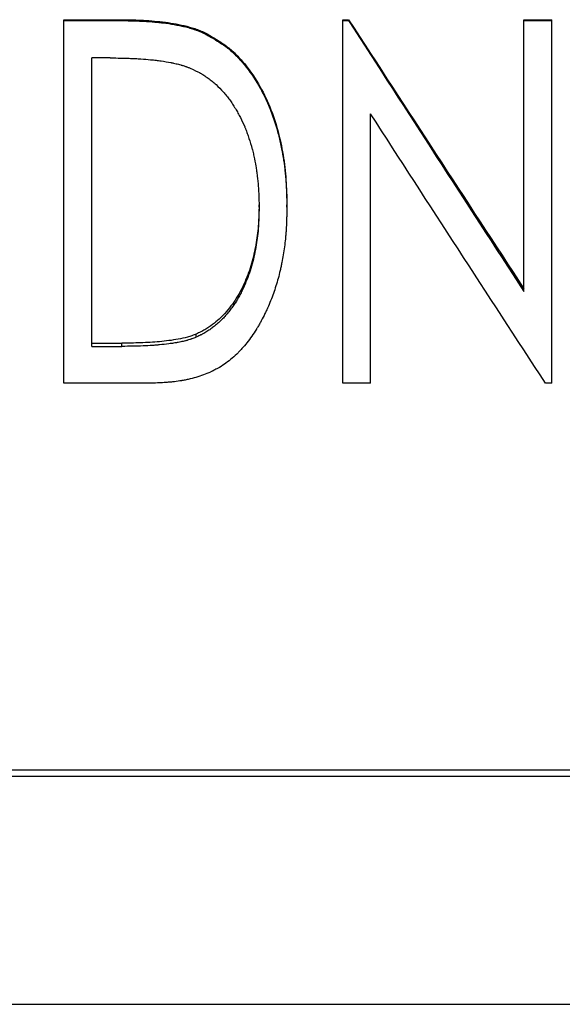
# Model space of a CAD drawing. Header units: millimetres. Extents: x -155 to 245, y -93 to 128.
# Tile 3 of 21: x -25 to -11, y -27 to -3. Entities that reach past the tile are written whole.
import ezdxf

# ---------------------------------------------------------------- set-up
doc = ezdxf.new("R2010")
doc.units = ezdxf.units.MM

msp = doc.modelspace()

# ---------------------------------------------------------------- linework, layer by layer
at = {"color": 7, "linetype": 'Continuous', "lineweight": 25}
for p, q in [((-23.654, -12.026), (-23.654, -2.999)), ((-23.654, -2.999), (-22.291, -2.999)), ((-23.654, -3.021), (-22.291, -3.021)), ((-22.291, -3.021), (-22.291, -2.999)), ((-16.731, -12.026), (-16.731, -2.999)), ((-16.731, -2.999), (-16.585, -2.999)), ((-16.731, -3.021), (-16.585, -3.021)), ((-16.585, -3.021), (-16.585, -2.999)), ((-12.231, -9.75), (-12.231, -2.999)), ((-12.231, -2.999), (-11.538, -2.999)), ((-12.231, -3.021), (-11.538, -3.021)), ((-11.538, -12.026), (-11.538, -2.999)), ((-20.149, -3.347), (-20.149, -3.323)), ((-22.962, -11.109), (-22.962, -3.949)), ((-22.507, -3.949), (-22.962, -3.949)), ((-16.038, -12.026), (-16.038, -5.337)), ((-18.808, -7.651), (-18.808, -7.597)), ((-18.115, -7.653), (-18.115, -7.598)), ((-20.365, -10.882), (-20.365, -10.804)), ((-22.962, -11.03), (-22.217, -11.03)), ((-22.962, -11.109), (-22.217, -11.109)), ((-22.217, -11.109), (-22.217, -11.03)), ((-21.562, -12.026), (-23.654, -12.026)), ((-16.038, -12.026), (-16.731, -12.026)), ((-11.538, -12.026), (-11.695, -12.026)), ((19, -21.634), (-35, -21.634)), ((19, -21.79), (-35, -21.79)), ((-35, -27.445), (19, -27.445))]:
    msp.add_line(p, q, dxfattribs=at)
for points, knots in [([(-22.291, -2.999), (-22.192, -3), (-22.011, -3.002), (-21.647, -3.013), (-21.201, -3.048), (-20.751, -3.12), (-20.444, -3.204), (-20.274, -3.268), (-20.191, -3.305), (-20.149, -3.323)], [0, 0, 0, 0, 0.135388, 0.250057, 0.500059, 0.749993, 0.874984, 0.937487, 1, 1, 1, 1]), ([(-22.291, -3.021), (-22.17, -3.022), (-22.071, -3.023), (-21.977, -3.025), (-21.959, -3.025), (-21.939, -3.026), (-21.935, -3.026), (-21.927, -3.026), (-21.921, -3.026), (-21.904, -3.027), (-21.893, -3.027), (-21.859, -3.028), (-21.836, -3.029), (-21.802, -3.031), (-21.79, -3.031), (-21.774, -3.032), (-21.768, -3.032), (-21.757, -3.032), (-21.752, -3.033), (-21.646, -3.038), (-21.552, -3.043), (-21.416, -3.054), (-21.371, -3.059), (-21.307, -3.065), (-21.285, -3.067), (-21.254, -3.071), (-21.243, -3.072), (-21.228, -3.074), (-21.222, -3.075), (-21.215, -3.075), (-21.212, -3.076), (-21.207, -3.076), (-21.205, -3.077), (-21.098, -3.09), (-21.001, -3.104), (-20.867, -3.127), (-20.824, -3.135), (-20.762, -3.148), (-20.742, -3.152), (-20.712, -3.158), (-20.703, -3.161), (-20.688, -3.164), (-20.683, -3.165), (-20.676, -3.167), (-20.674, -3.167), (-20.669, -3.168), (-20.667, -3.169), (-20.616, -3.181), (-20.57, -3.193), (-20.505, -3.212), (-20.483, -3.218), (-20.452, -3.228), (-20.442, -3.231), (-20.422, -3.238), (-20.412, -3.241), (-20.381, -3.251), (-20.359, -3.259), (-20.327, -3.271), (-20.317, -3.275), (-20.301, -3.282), (-20.295, -3.284), (-20.287, -3.287), (-20.285, -3.288), (-20.279, -3.29), (-20.276, -3.292), (-20.246, -3.304), (-20.204, -3.322), (-20.149, -3.347)], [0, 0, 0, 0, 0.125, 0.125, 0.15625, 0.15625, 0.164062, 0.164062, 0.171875, 0.171875, 0.1875, 0.1875, 0.21875, 0.21875, 0.234375, 0.234375, 0.242188, 0.242188, 0.25, 0.25, 0.375, 0.375, 0.4375, 0.4375, 0.46875, 0.46875, 0.484375, 0.484375, 0.492188, 0.492188, 0.496094, 0.496094, 0.5, 0.5, 0.625, 0.625, 0.6875, 0.6875, 0.71875, 0.71875, 0.734375, 0.734375, 0.742188, 0.742188, 0.746094, 0.746094, 0.75, 0.75, 0.8125, 0.8125, 0.84375, 0.84375, 0.859375, 0.859375, 0.875, 0.875, 0.90625, 0.90625, 0.921875, 0.921875, 0.929688, 0.929688, 0.933594, 0.933594, 0.9375, 0.9375, 1, 1, 1, 1]), ([(-20.149, -3.323), (-20.058, -3.375), (-19.877, -3.478), (-19.618, -3.647), (-19.381, -3.852), (-19.105, -4.157), (-18.806, -4.59), (-18.441, -5.339), (-18.225, -6.154), (-18.142, -6.874), (-18.123, -7.288), (-18.118, -7.495), (-18.115, -7.598)], [0, 0, 0, 0, 0.062756, 0.125158, 0.18545, 0.250227, 0.372397, 0.500355, 0.750017, 0.874991, 0.937476, 1, 1, 1, 1]), ([(-20.149, -3.347), (-20.088, -3.382), (-20.036, -3.413), (-19.968, -3.452), (-19.947, -3.465), (-19.919, -3.481), (-19.91, -3.487), (-19.898, -3.494), (-19.894, -3.497), (-19.888, -3.5), (-19.886, -3.502), (-19.883, -3.503), (-19.882, -3.504), (-19.88, -3.505), (-19.88, -3.505), (-19.829, -3.537), (-19.783, -3.566), (-19.718, -3.61), (-19.697, -3.625), (-19.667, -3.646), (-19.657, -3.653), (-19.638, -3.667), (-19.629, -3.674), (-19.542, -3.74), (-19.466, -3.806), (-19.354, -3.915), (-19.317, -3.954), (-19.263, -4.014), (-19.244, -4.034), (-19.217, -4.065), (-19.208, -4.076), (-19.195, -4.092), (-19.191, -4.097), (-19.182, -4.108), (-19.177, -4.114), (-19.045, -4.275), (-18.929, -4.443), (-18.772, -4.713), (-18.722, -4.806), (-18.652, -4.95), (-18.629, -4.999), (-18.596, -5.073), (-18.585, -5.098), (-18.569, -5.136), (-18.564, -5.148), (-18.556, -5.167), (-18.553, -5.174), (-18.548, -5.186), (-18.545, -5.193), (-18.468, -5.382), (-18.404, -5.575), (-18.321, -5.877), (-18.296, -5.979), (-18.261, -6.137), (-18.251, -6.19), (-18.235, -6.27), (-18.23, -6.297), (-18.223, -6.338), (-18.221, -6.352), (-18.216, -6.379), (-18.213, -6.393), (-18.194, -6.509), (-18.18, -6.612), (-18.162, -6.767), (-18.157, -6.819), (-18.149, -6.897), (-18.147, -6.923), (-18.144, -6.963), (-18.143, -6.976), (-18.142, -6.995), (-18.141, -7.002), (-18.14, -7.015), (-18.14, -7.022), (-18.136, -7.074), (-18.134, -7.123), (-18.13, -7.201), (-18.128, -7.228), (-18.127, -7.269), (-18.126, -7.283), (-18.125, -7.305), (-18.125, -7.312), (-18.125, -7.322), (-18.125, -7.326), (-18.124, -7.331), (-18.124, -7.333), (-18.124, -7.337), (-18.124, -7.339), (-18.122, -7.41), (-18.119, -7.514), (-18.115, -7.653)], [0, 0, 0, 0, 0.03125, 0.03125, 0.046875, 0.046875, 0.054688, 0.054688, 0.058594, 0.058594, 0.060547, 0.060547, 0.061523, 0.061523, 0.0625, 0.0625, 0.09375, 0.09375, 0.109375, 0.109375, 0.117188, 0.117188, 0.125, 0.125, 0.1875, 0.1875, 0.21875, 0.21875, 0.234375, 0.234375, 0.242188, 0.242188, 0.246094, 0.246094, 0.25, 0.25, 0.375, 0.375, 0.4375, 0.4375, 0.46875, 0.46875, 0.484375, 0.484375, 0.492188, 0.492188, 0.496094, 0.496094, 0.5, 0.5, 0.625, 0.625, 0.6875, 0.6875, 0.71875, 0.71875, 0.734375, 0.734375, 0.742188, 0.742188, 0.75, 0.75, 0.8125, 0.8125, 0.84375, 0.84375, 0.859375, 0.859375, 0.867188, 0.867188, 0.871094, 0.871094, 0.875, 0.875, 0.90625, 0.90625, 0.921875, 0.921875, 0.929688, 0.929688, 0.933594, 0.933594, 0.935547, 0.935547, 0.936523, 0.936523, 0.9375, 0.9375, 1, 1, 1, 1]), ([(-22.507, -3.949), (-22.395, -3.95), (-22.311, -3.95), (-22.253, -3.951), (-22.25, -3.951), (-22.244, -3.951), (-22.242, -3.951), (-22.234, -3.952), (-22.228, -3.952), (-22.212, -3.952), (-22.202, -3.952), (-22.17, -3.953), (-22.149, -3.953), (-22.086, -3.955), (-22.044, -3.957), (-21.992, -3.959), (-21.98, -3.959), (-21.958, -3.961), (-21.947, -3.961), (-21.914, -3.963), (-21.892, -3.964), (-21.828, -3.967), (-21.785, -3.97), (-21.659, -3.978), (-21.578, -3.985), (-21.494, -3.993), (-21.488, -3.994), (-21.476, -3.995), (-21.471, -3.995), (-21.454, -3.997), (-21.443, -3.998), (-21.409, -4.002), (-21.387, -4.004), (-21.322, -4.012), (-21.28, -4.017), (-21.155, -4.035), (-21.075, -4.049), (-20.995, -4.065), (-20.988, -4.066), (-20.976, -4.068), (-20.971, -4.07), (-20.954, -4.073), (-20.943, -4.075), (-20.91, -4.082), (-20.888, -4.087), (-20.827, -4.101), (-20.789, -4.111), (-20.749, -4.122), (-20.743, -4.124), (-20.733, -4.127), (-20.728, -4.128), (-20.713, -4.133), (-20.703, -4.136), (-20.673, -4.145), (-20.653, -4.152), (-20.631, -4.16), (-20.63, -4.16), (-20.626, -4.161), (-20.625, -4.162), (-20.619, -4.164), (-20.615, -4.165), (-20.603, -4.17), (-20.594, -4.173), (-20.564, -4.184), (-20.541, -4.193), (-20.515, -4.203)], [0, 0, 0, 0, 0.125, 0.125, 0.128906, 0.128906, 0.132812, 0.132812, 0.140625, 0.140625, 0.15625, 0.15625, 0.1875, 0.1875, 0.25, 0.25, 0.265625, 0.265625, 0.28125, 0.28125, 0.3125, 0.3125, 0.375, 0.375, 0.5, 0.5, 0.507812, 0.507812, 0.515625, 0.515625, 0.53125, 0.53125, 0.5625, 0.5625, 0.625, 0.625, 0.75, 0.75, 0.757812, 0.757812, 0.765625, 0.765625, 0.78125, 0.78125, 0.8125, 0.8125, 0.875, 0.875, 0.882812, 0.882812, 0.890625, 0.890625, 0.90625, 0.90625, 0.9375, 0.9375, 0.941406, 0.941406, 0.945312, 0.945312, 0.953125, 0.953125, 0.96875, 0.96875, 1, 1, 1, 1]), ([(-20.515, -4.203), (-20.413, -4.249), (-20.337, -4.287), (-20.285, -4.315), (-20.282, -4.317), (-20.278, -4.32), (-20.275, -4.321), (-20.269, -4.325), (-20.264, -4.327), (-20.251, -4.335), (-20.242, -4.34), (-20.215, -4.356), (-20.197, -4.367), (-20.143, -4.402), (-20.108, -4.426), (-20.054, -4.464), (-20.038, -4.477), (-20.004, -4.503), (-19.987, -4.516), (-19.938, -4.556), (-19.906, -4.583), (-19.812, -4.669), (-19.752, -4.729), (-19.668, -4.825), (-19.64, -4.859), (-19.586, -4.925), (-19.561, -4.958), (-19.524, -5.008), (-19.513, -5.024), (-19.489, -5.058), (-19.478, -5.075), (-19.443, -5.128), (-19.419, -5.166), (-19.384, -5.224), (-19.373, -5.242), (-19.352, -5.28), (-19.341, -5.299), (-19.31, -5.356), (-19.289, -5.393), (-19.232, -5.507), (-19.196, -5.583), (-19.16, -5.668), (-19.157, -5.676), (-19.15, -5.694), (-19.146, -5.703), (-19.135, -5.73), (-19.128, -5.749), (-19.106, -5.805), (-19.092, -5.844), (-19.051, -5.965), (-19.024, -6.05), (-18.995, -6.151), (-18.993, -6.161), (-18.987, -6.182), (-18.984, -6.192), (-18.976, -6.224), (-18.97, -6.244), (-18.954, -6.307), (-18.944, -6.348), (-18.916, -6.472), (-18.9, -6.555), (-18.883, -6.658), (-18.88, -6.676), (-18.874, -6.716), (-18.871, -6.736), (-18.863, -6.797), (-18.858, -6.838), (-18.843, -6.964), (-18.834, -7.052), (-18.825, -7.165), (-18.824, -7.186), (-18.821, -7.229), (-18.819, -7.25), (-18.816, -7.314), (-18.814, -7.355), (-18.812, -7.399), (-18.812, -7.4), (-18.812, -7.404), (-18.812, -7.406), (-18.812, -7.412), (-18.812, -7.415), (-18.812, -7.427), (-18.811, -7.436), (-18.811, -7.462), (-18.81, -7.482), (-18.809, -7.545), (-18.808, -7.595), (-18.808, -7.651)], [0, 0, 0, 0, 0.0625, 0.0625, 0.064453, 0.064453, 0.066406, 0.066406, 0.070312, 0.070312, 0.078125, 0.078125, 0.09375, 0.09375, 0.125, 0.125, 0.140625, 0.140625, 0.15625, 0.15625, 0.1875, 0.1875, 0.25, 0.25, 0.28125, 0.28125, 0.3125, 0.3125, 0.328125, 0.328125, 0.34375, 0.34375, 0.375, 0.375, 0.390625, 0.390625, 0.40625, 0.40625, 0.4375, 0.4375, 0.5, 0.5, 0.507812, 0.507812, 0.515625, 0.515625, 0.53125, 0.53125, 0.5625, 0.5625, 0.625, 0.625, 0.632812, 0.632812, 0.640625, 0.640625, 0.65625, 0.65625, 0.6875, 0.6875, 0.75, 0.75, 0.765625, 0.765625, 0.78125, 0.78125, 0.8125, 0.8125, 0.875, 0.875, 0.890625, 0.890625, 0.90625, 0.90625, 0.9375, 0.9375, 0.939453, 0.939453, 0.941406, 0.941406, 0.945312, 0.945312, 0.953125, 0.953125, 0.96875, 0.96875, 1, 1, 1, 1]), ([(-18.115, -7.653), (-18.117, -7.741), (-18.12, -7.818), (-18.123, -7.917), (-18.124, -7.947), (-18.125, -7.989), (-18.126, -8.002), (-18.126, -8.02), (-18.126, -8.026), (-18.127, -8.035), (-18.127, -8.038), (-18.127, -8.042), (-18.127, -8.044), (-18.127, -8.046), (-18.127, -8.047), (-18.131, -8.122), (-18.134, -8.191), (-18.141, -8.289), (-18.144, -8.322), (-18.147, -8.368), (-18.149, -8.384), (-18.151, -8.407), (-18.152, -8.414), (-18.153, -8.429), (-18.154, -8.436), (-18.168, -8.574), (-18.185, -8.704), (-18.217, -8.899), (-18.229, -8.964), (-18.249, -9.062), (-18.255, -9.094), (-18.27, -9.159), (-18.277, -9.191), (-18.315, -9.358), (-18.35, -9.486), (-18.409, -9.673), (-18.429, -9.734), (-18.472, -9.855), (-18.495, -9.917), (-18.544, -10.039), (-18.57, -10.1), (-18.61, -10.19), (-18.624, -10.22), (-18.653, -10.279), (-18.668, -10.31), (-18.713, -10.4), (-18.744, -10.459), (-18.792, -10.545), (-18.808, -10.573), (-18.832, -10.615), (-18.841, -10.629), (-18.853, -10.649), (-18.857, -10.656), (-18.865, -10.67), (-18.869, -10.676), (-18.949, -10.804), (-19.027, -10.916), (-19.149, -11.07), (-19.191, -11.12), (-19.255, -11.19), (-19.276, -11.214), (-19.309, -11.247), (-19.319, -11.258), (-19.336, -11.275), (-19.341, -11.28), (-19.352, -11.291), (-19.357, -11.296), (-19.412, -11.349), (-19.462, -11.393), (-19.564, -11.477), (-19.615, -11.515), (-19.723, -11.589), (-19.779, -11.623), (-19.865, -11.672), (-19.894, -11.688), (-19.939, -11.71), (-19.954, -11.718), (-19.976, -11.729), (-19.984, -11.732), (-19.999, -11.739), (-20.007, -11.743), (-20.128, -11.799), (-20.248, -11.844), (-20.438, -11.899), (-20.503, -11.916), (-20.602, -11.938), (-20.636, -11.945), (-20.687, -11.954), (-20.704, -11.957), (-20.73, -11.962), (-20.739, -11.963), (-20.752, -11.965), (-20.756, -11.966), (-20.765, -11.967), (-20.77, -11.968), (-20.832, -11.978), (-20.894, -11.986), (-20.992, -11.996), (-21.026, -11.999), (-21.078, -12.003), (-21.095, -12.005), (-21.122, -12.007), (-21.131, -12.007), (-21.144, -12.008), (-21.149, -12.008), (-21.155, -12.009), (-21.158, -12.009), (-21.162, -12.009), (-21.165, -12.009), (-21.254, -12.015), (-21.386, -12.021), (-21.562, -12.026)], [0, 0, 0, 0, 0.03125, 0.03125, 0.046875, 0.046875, 0.054688, 0.054688, 0.058594, 0.058594, 0.060547, 0.060547, 0.061523, 0.061523, 0.0625, 0.0625, 0.09375, 0.09375, 0.109375, 0.109375, 0.117188, 0.117188, 0.121094, 0.121094, 0.125, 0.125, 0.1875, 0.1875, 0.21875, 0.21875, 0.234375, 0.234375, 0.25, 0.25, 0.3125, 0.3125, 0.34375, 0.34375, 0.375, 0.375, 0.40625, 0.40625, 0.421875, 0.421875, 0.4375, 0.4375, 0.46875, 0.46875, 0.484375, 0.484375, 0.492188, 0.492188, 0.496094, 0.496094, 0.5, 0.5, 0.5625, 0.5625, 0.59375, 0.59375, 0.609375, 0.609375, 0.617188, 0.617188, 0.621094, 0.621094, 0.625, 0.625, 0.65625, 0.65625, 0.6875, 0.6875, 0.71875, 0.71875, 0.734375, 0.734375, 0.742188, 0.742188, 0.746094, 0.746094, 0.75, 0.75, 0.8125, 0.8125, 0.84375, 0.84375, 0.859375, 0.859375, 0.867188, 0.867188, 0.871094, 0.871094, 0.873047, 0.873047, 0.875, 0.875, 0.90625, 0.90625, 0.921875, 0.921875, 0.929688, 0.929688, 0.933594, 0.933594, 0.935547, 0.935547, 0.936523, 0.936523, 0.9375, 0.9375, 1, 1, 1, 1]), ([(-18.808, -7.597), (-18.809, -7.685), (-18.812, -7.843), (-18.827, -8.155), (-18.862, -8.457), (-18.921, -8.765), (-18.994, -9.073), (-19.123, -9.446), (-19.295, -9.799), (-19.469, -10.062), (-19.618, -10.255), (-19.783, -10.425), (-19.963, -10.574), (-20.118, -10.678), (-20.257, -10.752), (-20.328, -10.786), (-20.365, -10.804)], [0, 0, 0, 0, 0.070549, 0.125794, 0.248494, 0.312032, 0.375494, 0.500949, 0.625576, 0.687619, 0.751449, 0.819978, 0.875581, 0.937057, 0.967438, 1, 1, 1, 1]), ([(-18.808, -7.651), (-18.809, -7.755), (-18.812, -7.844), (-18.815, -7.957), (-18.817, -7.99), (-18.818, -8.028), (-18.819, -8.036), (-18.819, -8.047), (-18.82, -8.05), (-18.82, -8.057), (-18.82, -8.062), (-18.822, -8.088), (-18.823, -8.108), (-18.83, -8.21), (-18.837, -8.289), (-18.855, -8.442), (-18.865, -8.515), (-18.89, -8.667), (-18.905, -8.746), (-18.94, -8.909), (-18.958, -8.985), (-18.999, -9.138), (-19.022, -9.211), (-19.074, -9.364), (-19.102, -9.438), (-19.162, -9.584), (-19.194, -9.655), (-19.245, -9.759), (-19.264, -9.796), (-19.302, -9.866), (-19.321, -9.9), (-19.361, -9.968), (-19.382, -10.001), (-19.413, -10.049), (-19.425, -10.066), (-19.447, -10.098), (-19.458, -10.115), (-19.493, -10.163), (-19.515, -10.193), (-19.567, -10.26), (-19.592, -10.291), (-19.643, -10.351), (-19.669, -10.38), (-19.719, -10.433), (-19.745, -10.459), (-19.802, -10.512), (-19.832, -10.538), (-19.879, -10.579), (-19.896, -10.592), (-19.928, -10.618), (-19.944, -10.631), (-19.992, -10.667), (-20.024, -10.69), (-20.089, -10.733), (-20.12, -10.753), (-20.17, -10.782), (-20.187, -10.791), (-20.214, -10.806), (-20.223, -10.81), (-20.237, -10.818), (-20.242, -10.821), (-20.248, -10.824), (-20.251, -10.825), (-20.281, -10.84), (-20.318, -10.859), (-20.365, -10.882)], [0, 0, 0, 0, 0.0625, 0.0625, 0.09375, 0.09375, 0.101562, 0.101562, 0.105469, 0.105469, 0.109375, 0.109375, 0.125, 0.125, 0.1875, 0.1875, 0.25, 0.25, 0.3125, 0.3125, 0.375, 0.375, 0.4375, 0.4375, 0.5, 0.5, 0.5625, 0.5625, 0.59375, 0.59375, 0.625, 0.625, 0.65625, 0.65625, 0.671875, 0.671875, 0.6875, 0.6875, 0.71875, 0.71875, 0.75, 0.75, 0.78125, 0.78125, 0.8125, 0.8125, 0.84375, 0.84375, 0.859375, 0.859375, 0.875, 0.875, 0.90625, 0.90625, 0.9375, 0.9375, 0.953125, 0.953125, 0.960938, 0.960938, 0.964844, 0.964844, 0.96875, 0.96875, 1, 1, 1, 1]), ([(-20.365, -10.804), (-20.402, -10.818), (-20.474, -10.847), (-20.623, -10.894), (-20.891, -10.95), (-21.279, -10.999), (-21.748, -11.026), (-22.061, -11.029), (-22.217, -11.03)], [0, 0, 0, 0, 0.062509, 0.125005, 0.249984, 0.499945, 0.749963, 1, 1, 1, 1]), ([(-20.365, -10.882), (-20.414, -10.901), (-20.45, -10.915), (-20.476, -10.924), (-20.479, -10.926), (-20.484, -10.927), (-20.486, -10.928), (-20.493, -10.93), (-20.498, -10.932), (-20.511, -10.937), (-20.521, -10.94), (-20.549, -10.949), (-20.567, -10.954), (-20.591, -10.961), (-20.595, -10.962), (-20.603, -10.964), (-20.607, -10.965), (-20.62, -10.969), (-20.628, -10.971), (-20.655, -10.977), (-20.673, -10.982), (-20.73, -10.994), (-20.771, -11.003), (-20.821, -11.011), (-20.824, -11.012), (-20.834, -11.014), (-20.839, -11.015), (-20.853, -11.017), (-20.862, -11.019), (-20.89, -11.024), (-20.909, -11.027), (-20.966, -11.036), (-21.005, -11.041), (-21.121, -11.057), (-21.2, -11.065), (-21.29, -11.074), (-21.298, -11.074), (-21.317, -11.076), (-21.326, -11.077), (-21.354, -11.079), (-21.373, -11.081), (-21.43, -11.085), (-21.469, -11.087), (-21.586, -11.095), (-21.666, -11.099), (-21.751, -11.102), (-21.751, -11.102), (-21.755, -11.102), (-21.757, -11.102), (-21.762, -11.102), (-21.766, -11.102), (-21.777, -11.103), (-21.784, -11.103), (-21.807, -11.103), (-21.823, -11.104), (-21.873, -11.105), (-21.91, -11.106), (-22.027, -11.108), (-22.116, -11.109), (-22.217, -11.109)], [0, 0, 0, 0, 0.0625, 0.0625, 0.066406, 0.066406, 0.070312, 0.070312, 0.078125, 0.078125, 0.09375, 0.09375, 0.125, 0.125, 0.132812, 0.132812, 0.140625, 0.140625, 0.15625, 0.15625, 0.1875, 0.1875, 0.25, 0.25, 0.257812, 0.257812, 0.265625, 0.265625, 0.28125, 0.28125, 0.3125, 0.3125, 0.375, 0.375, 0.5, 0.5, 0.515625, 0.515625, 0.53125, 0.53125, 0.5625, 0.5625, 0.625, 0.625, 0.75, 0.75, 0.753906, 0.753906, 0.757812, 0.757812, 0.765625, 0.765625, 0.78125, 0.78125, 0.8125, 0.8125, 0.875, 0.875, 1, 1, 1, 1])]:
    msp.add_open_spline(points, degree=3, knots=knots, dxfattribs=at)
for points in [[(-16.585, -2.999), (-15.133, -5.234), (-13.682, -7.465), (-12.231, -9.681)], [(-16.585, -3.021), (-15.133, -5.272), (-13.682, -7.519), (-12.231, -9.75)], [(-11.695, -12.026), (-13.143, -9.812), (-14.591, -7.579), (-16.038, -5.337)]]:
    msp.add_open_spline(points, degree=3, dxfattribs=at)

doc.saveas('drawing.dxf')
